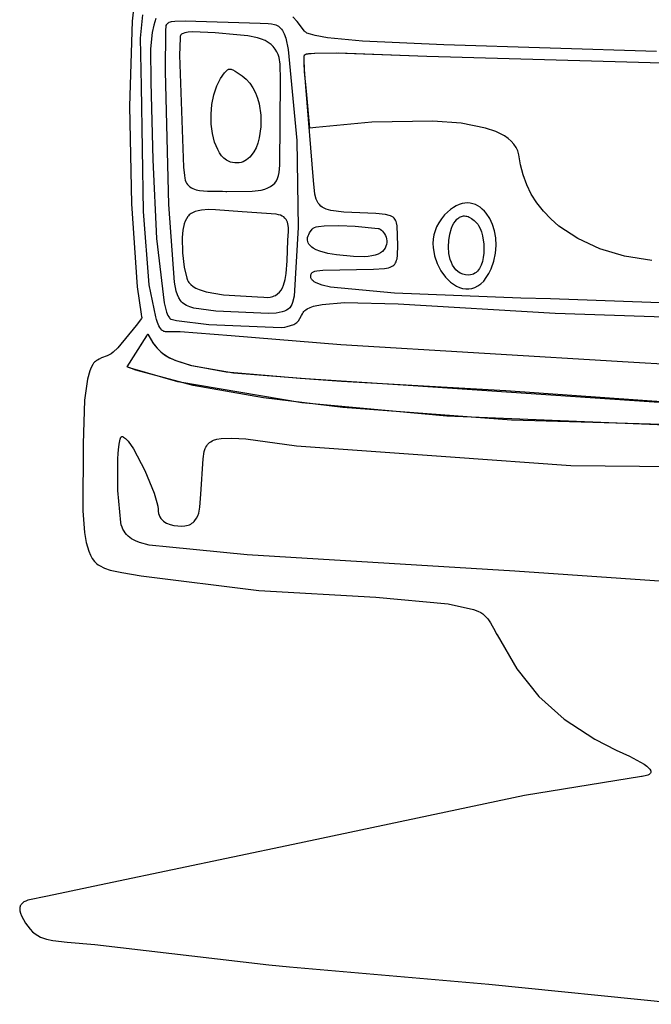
# Model space of a CAD drawing. Extents: x -74.1 to 10.8, y -36.7 to 44.6.
# Tile 170 of 199: x -28 to -25.7, y -1.3 to 2.2. Entities that reach past the tile are written whole.
import ezdxf

# ---------------------------------------------------------------- set-up
doc = ezdxf.new("R2010")
doc.units = 0

msp = doc.modelspace()

# ---------------------------------------------------------------- linework, layer by layer
at = {"layer": 'Layer 1', "color": 7, "linetype": 'CONTINUOUS'}
for p, q in [((-27.585033, 2.347225), (-27.596935, 2.243951)), ((-27.596935, 2.243951), (-27.606188, 1.941729)), ((-27.567039, 2.182959), (-27.559662, 2.266528)), ((-27.512465, 2.253008), (-27.520265, 2.229956)), ((-27.456652, 2.242323), (-27.444999, 2.243979)), ((-27.444999, 2.243979), (-27.408916, 2.245135)), ((-27.408916, 2.245135), (-27.141637, 2.236648)), ((-27.009185, 2.242829), (-27.024489, 2.259494)), ((-27.520265, 2.229956), (-27.525908, 2.203724)), ((-27.478095, 2.064817), (-27.477335, 2.21092)), ((-27.477335, 2.21092), (-27.476232, 2.22564)), ((-27.476232, 2.22564), (-27.475894, 2.227646)), ((-27.475894, 2.227646), (-27.475554, 2.228858)), ((-27.475554, 2.228858), (-27.474255, 2.23163)), ((-27.474255, 2.23163), (-27.472631, 2.234094)), ((-27.472631, 2.234094), (-27.471671, 2.235216)), ((-27.471671, 2.235216), (-27.470597, 2.236266)), ((-27.470597, 2.236266), (-27.468067, 2.23816)), ((-27.468067, 2.23816), (-27.464957, 2.239791)), ((-27.464957, 2.239791), (-27.46118, 2.241174)), ((-27.46118, 2.241174), (-27.456652, 2.242323)), ((-27.141637, 2.236648), (-27.112602, 2.235694)), ((-27.112602, 2.235694), (-27.100474, 2.234417)), ((-27.100474, 2.234417), (-27.089765, 2.232094)), ((-27.089765, 2.232094), (-27.0849, 2.23042)), ((-27.0849, 2.23042), (-27.080341, 2.228339)), ((-27.080341, 2.228339), (-27.076071, 2.225805)), ((-27.076071, 2.225805), (-27.072073, 2.222769)), ((-27.072073, 2.222769), (-27.068331, 2.219183)), ((-27.068331, 2.219183), (-27.064828, 2.214998)), ((-27.064828, 2.214998), (-27.061548, 2.210168)), ((-27.061548, 2.210168), (-27.055591, 2.198375)), ((-26.982715, 2.207763), (-27.009185, 2.242829)), ((-27.563636, 2.012832), (-27.567039, 2.182959)), ((-27.525908, 2.203724), (-27.531909, 2.145115)), ((-27.426716, 2.183073), (-27.428848, 2.122933)), ((-27.42562, 2.190473), (-27.426716, 2.183073)), ((-27.424981, 2.192825), (-27.42562, 2.190473)), ((-27.424637, 2.193648), (-27.424981, 2.192825)), ((-27.424248, 2.194338), (-27.424637, 2.193648)), ((-27.423784, 2.195005), (-27.424248, 2.194338)), ((-27.422636, 2.196266), (-27.423784, 2.195005)), ((-27.421202, 2.197435), (-27.422636, 2.196266)), ((-27.419495, 2.198515), (-27.421202, 2.197435)), ((-27.415297, 2.200415), (-27.419495, 2.198515)), ((-27.410126, 2.201987), (-27.415297, 2.200415)), ((-27.397188, 2.204225), (-27.410126, 2.201987)), ((-27.381341, 2.205391), (-27.397188, 2.204225)), ((-27.302041, 2.202565), (-27.381341, 2.205391)), ((-27.224347, 2.195035), (-27.302041, 2.202565)), ((-27.185108, 2.191318), (-27.224347, 2.195035)), ((-27.150531, 2.184556), (-27.185108, 2.191318)), ((-27.13605, 2.179911), (-27.150531, 2.184556)), ((-27.123303, 2.17444), (-27.13605, 2.179911)), ((-27.112188, 2.168157), (-27.123303, 2.17444)), ((-27.055591, 2.198375), (-27.050329, 2.18342)), ((-27.050329, 2.18342), (-27.041363, 2.142486)), ((-26.981796, 2.206604), (-26.982715, 2.207763)), ((-26.980449, 2.205322), (-26.981796, 2.206604)), ((-26.978779, 2.204062), (-26.980449, 2.205322)), ((-26.974492, 2.201608), (-26.978779, 2.204062)), ((-26.96232, 2.196953), (-26.974492, 2.201608)), ((-26.94571, 2.192626), (-26.96232, 2.196953)), ((-26.900885, 2.184906), (-26.94571, 2.192626)), ((-26.776806, 2.17284), (-26.900885, 2.184906)), ((-27.531909, 2.145115), (-27.531093, 2.027083)), ((-27.102603, 2.161074), (-27.112188, 2.168157)), ((-27.094445, 2.153204), (-27.102603, 2.161074)), ((-27.087611, 2.144561), (-27.094445, 2.153204)), ((-27.081998, 2.135156), (-27.087611, 2.144561)), ((-27.041363, 2.142486), (-27.011098, 1.818595)), ((-26.48682, 2.159316), (-26.776806, 2.17284)), ((-25.729385, 2.135457), (-26.48682, 2.159316)), ((-27.428848, 2.122933), (-27.414214, 1.72336)), ((-27.077504, 2.125003), (-27.081998, 2.135156)), ((-27.074026, 2.114114), (-27.077504, 2.125003)), ((-27.069709, 2.090183), (-27.074026, 2.114114)), ((-26.984863, 2.112893), (-26.983965, 2.120414)), ((-26.984775, 2.087704), (-26.984863, 2.112893)), ((-26.984695, 2.115186), (-26.984289, 2.118665)), ((-26.983365, 2.063699), (-26.984695, 2.115186)), ((-26.984289, 2.118665), (-26.983741, 2.121318)), ((-26.983965, 2.120414), (-26.983635, 2.121678)), ((-26.983741, 2.121318), (-26.983413, 2.122319)), ((-26.983635, 2.121678), (-26.983262, 2.122678)), ((-26.983413, 2.122319), (-26.983048, 2.123095)), ((-26.983262, 2.122678), (-26.983059, 2.123077)), ((-26.983059, 2.123077), (-26.982844, 2.123407)), ((-26.983048, 2.123095), (-26.982851, 2.123397)), ((-26.982851, 2.123397), (-26.982645, 2.12364)), ((-26.982844, 2.123407), (-26.98261, 2.123693)), ((-26.982637, 2.123649), (-26.982469, 2.1239)), ((-26.98261, 2.123693), (-26.982418, 2.123966)), ((-26.982469, 2.1239), (-26.982261, 2.124147)), ((-26.982418, 2.123966), (-26.982177, 2.124234)), ((-26.982261, 2.124147), (-26.982012, 2.12439)), ((-26.982177, 2.124234), (-26.981888, 2.124498)), ((-26.982012, 2.12439), (-26.981395, 2.124864)), ((-26.981888, 2.124498), (-26.981167, 2.12501)), ((-26.981395, 2.124864), (-26.980617, 2.125321)), ((-26.981167, 2.12501), (-26.980254, 2.125502)), ((-26.980617, 2.125321), (-26.978577, 2.126185)), ((-26.980254, 2.125502), (-26.977853, 2.126427)), ((-26.978577, 2.126185), (-26.975891, 2.126983)), ((-26.977853, 2.126427), (-26.97074, 2.128041)), ((-26.975891, 2.126983), (-26.968578, 2.128381)), ((-26.97074, 2.128041), (-26.947233, 2.130328)), ((-26.968578, 2.128381), (-26.946151, 2.130387)), ((-26.947233, 2.130328), (-26.862738, 2.131179)), ((-26.946151, 2.130387), (-26.869825, 2.131274)), ((-26.869825, 2.131274), (-26.547637, 2.118648)), ((-26.862738, 2.131179), (-26.547637, 2.118648)), ((-26.547637, 2.118648), (-25.286622, 2.083873)), ((-26.547637, 2.118648), (-25.040239, 2.076012)), ((-27.260166, 2.06859), (-27.257565, 2.070499)), ((-27.257565, 2.070499), (-27.254957, 2.071876)), ((-27.254957, 2.071876), (-27.253636, 2.072368)), ((-27.253636, 2.072368), (-27.252295, 2.072729)), ((-27.252295, 2.072729), (-27.250928, 2.072962)), ((-27.250928, 2.072962), (-27.24953, 2.073066)), ((-27.24953, 2.073066), (-27.248094, 2.073043)), ((-27.248094, 2.073043), (-27.245085, 2.072618)), ((-27.245085, 2.072618), (-27.241853, 2.071696)), ((-27.241853, 2.071696), (-27.23835, 2.070282)), ((-27.23835, 2.070282), (-27.230337, 2.066014)), ((-27.068753, 2.034062), (-27.069709, 2.090183)), ((-26.978321, 2.011414), (-26.984775, 2.087704)), ((-27.466174, 1.590518), (-27.478095, 2.064817)), ((-27.288753, 2.028319), (-27.282252, 2.039725)), ((-27.282252, 2.039725), (-27.268415, 2.059601)), ((-27.268415, 2.059601), (-27.26281, 2.066142)), ((-27.26281, 2.066142), (-27.260166, 2.06859)), ((-27.230337, 2.066014), (-27.205637, 2.049648)), ((-27.205637, 2.049648), (-27.191092, 2.03726)), ((-27.191092, 2.03726), (-27.178373, 2.022791)), ((-27.070906, 1.730598), (-27.068753, 2.034062)), ((-26.976424, 1.994765), (-26.983365, 2.063699)), ((-27.556563, 1.566173), (-27.563636, 2.012832)), ((-27.531093, 2.027083), (-27.523943, 1.750062)), ((-27.306237, 1.981516), (-27.29558, 2.013511)), ((-27.29558, 2.013511), (-27.288753, 2.028319)), ((-27.178373, 2.022791), (-27.167446, 2.006532)), ((-27.167446, 2.006532), (-27.158277, 1.988775)), ((-26.951773, 1.675895), (-26.978321, 2.011414)), ((-27.312998, 1.947356), (-27.306237, 1.981516)), ((-27.158277, 1.988775), (-27.150834, 1.969812)), ((-27.150834, 1.969812), (-27.145083, 1.949934)), ((-26.964638, 1.862666), (-26.976424, 1.994765)), ((-27.606188, 1.941729), (-27.599025, 1.593696)), ((-27.315983, 1.912237), (-27.312998, 1.947356)), ((-27.145083, 1.949934), (-27.138524, 1.908601)), ((-27.315309, 1.877365), (-27.315983, 1.912237)), ((-27.138524, 1.908601), (-27.138332, 1.86711)), ((-27.311095, 1.843946), (-27.315309, 1.877365)), ((-27.138332, 1.86711), (-27.144241, 1.827795)), ((-26.964552, 1.862659), (-26.964633, 1.862649)), ((-26.96439, 1.862679), (-26.964552, 1.862659)), ((-26.963742, 1.862758), (-26.96439, 1.862679)), ((-26.942453, 1.86531), (-26.963742, 1.862758)), ((-26.743062, 1.883718), (-26.942453, 1.86531)), ((-26.525856, 1.887962), (-26.743062, 1.883718)), ((-26.425515, 1.8801), (-26.525856, 1.887962)), ((-26.338649, 1.863088), (-26.425515, 1.8801)), ((-26.302138, 1.850567), (-26.338649, 1.863088)), ((-27.30346, 1.813187), (-27.311095, 1.843946)), ((-27.144241, 1.827795), (-27.1494, 1.809682)), ((-26.271237, 1.835058), (-26.302138, 1.850567)), ((-26.258124, 1.826109), (-26.271237, 1.835058)), ((-26.246693, 1.816326), (-26.258124, 1.826109)), ((-27.292523, 1.786295), (-27.30346, 1.813187)), ((-27.155984, 1.792988), (-27.163959, 1.778004)), ((-27.1494, 1.809682), (-27.155984, 1.792988)), ((-27.011098, 1.818595), (-27.006307, 1.509327)), ((-26.237039, 1.80568), (-26.246693, 1.816326)), ((-26.229254, 1.79414), (-26.237039, 1.80568)), ((-26.223432, 1.781678), (-26.229254, 1.79414)), ((-27.285853, 1.774675), (-27.292523, 1.786295)), ((-27.278401, 1.764475), (-27.285853, 1.774675)), ((-27.270184, 1.755844), (-27.278401, 1.764475)), ((-27.261215, 1.748933), (-27.270184, 1.755844)), ((-27.183952, 1.754336), (-27.189768, 1.749944)), ((-27.178459, 1.759375), (-27.183952, 1.754336)), ((-27.173293, 1.765023), (-27.178459, 1.759375)), ((-27.163959, 1.778004), (-27.173293, 1.765023)), ((-26.219667, 1.768264), (-26.223432, 1.781678)), ((-26.21403, 1.732595), (-26.219667, 1.768264)), ((-27.523943, 1.750062), (-27.509999, 1.470288)), ((-27.414214, 1.72336), (-27.411289, 1.694376)), ((-27.256453, 1.74617), (-27.261215, 1.748933)), ((-27.251509, 1.743894), (-27.256453, 1.74617)), ((-27.246385, 1.742123), (-27.251509, 1.743894)), ((-27.23917, 1.74036), (-27.246385, 1.742123)), ((-27.23121, 1.739207), (-27.23917, 1.74036)), ((-27.223545, 1.738955), (-27.23121, 1.739207)), ((-27.216177, 1.739568), (-27.223545, 1.738955)), ((-27.209111, 1.74101), (-27.216177, 1.739568)), ((-27.202352, 1.743244), (-27.209111, 1.74101)), ((-27.195903, 1.746235), (-27.202352, 1.743244)), ((-27.189768, 1.749944), (-27.195903, 1.746235)), ((-27.073348, 1.704906), (-27.070906, 1.730598)), ((-26.204722, 1.696061), (-26.21403, 1.732595)), ((-27.411289, 1.694376), (-27.409844, 1.684427)), ((-27.409844, 1.684427), (-27.408348, 1.677706)), ((-27.083377, 1.675137), (-27.079027, 1.683953)), ((-27.079027, 1.683953), (-27.075724, 1.69386)), ((-27.075724, 1.69386), (-27.073348, 1.704906)), ((-26.191791, 1.661179), (-26.204722, 1.696061)), ((-27.408348, 1.677706), (-27.406061, 1.671787)), ((-27.406061, 1.671787), (-27.403171, 1.666471)), ((-27.403171, 1.666471), (-27.399718, 1.661728)), ((-27.399718, 1.661728), (-27.395744, 1.657526)), ((-27.395744, 1.657526), (-27.391289, 1.653833)), ((-27.391289, 1.653833), (-27.386394, 1.650616)), ((-27.386394, 1.650616), (-27.381099, 1.647845)), ((-27.124962, 1.645813), (-27.113605, 1.649866)), ((-27.113605, 1.649866), (-27.103887, 1.654778)), ((-27.103887, 1.654778), (-27.095689, 1.660597)), ((-27.095689, 1.660597), (-27.088891, 1.667367)), ((-27.088891, 1.667367), (-27.083377, 1.675137)), ((-26.946041, 1.627782), (-26.951773, 1.675895)), ((-26.175352, 1.62802), (-26.191791, 1.661179)), ((-27.381099, 1.647845), (-27.369475, 1.64351)), ((-27.369475, 1.64351), (-27.356744, 1.640573)), ((-27.356744, 1.640573), (-27.329261, 1.637878)), ((-27.329261, 1.637878), (-27.275351, 1.638066)), ((-27.275351, 1.638066), (-27.263997, 1.637789)), ((-27.263997, 1.637789), (-27.260263, 1.637602)), ((-27.260263, 1.637602), (-27.170042, 1.638346)), ((-27.170042, 1.638346), (-27.138074, 1.642573)), ((-27.138074, 1.642573), (-27.124962, 1.645813)), ((-26.94125, 1.610196), (-26.946041, 1.627782)), ((-26.15552, 1.596658), (-26.175352, 1.62802)), ((-27.599025, 1.593696), (-27.579026, 1.297956)), ((-27.446217, 1.314007), (-27.466174, 1.590518)), ((-26.93817, 1.60281), (-26.94125, 1.610196)), ((-26.934555, 1.596282), (-26.93817, 1.60281)), ((-26.930348, 1.590552), (-26.934555, 1.596282)), ((-26.92549, 1.585559), (-26.930348, 1.590552)), ((-26.919923, 1.581245), (-26.92549, 1.585559)), ((-26.913588, 1.577548), (-26.919923, 1.581245)), ((-26.452927, 1.580874), (-26.463459, 1.573399)), ((-26.442477, 1.586824), (-26.452927, 1.580874)), ((-26.432143, 1.591305), (-26.442477, 1.586824)), ((-26.421958, 1.594372), (-26.432143, 1.591305)), ((-26.411955, 1.596083), (-26.421958, 1.594372)), ((-26.402168, 1.596492), (-26.411955, 1.596083)), ((-26.39263, 1.595656), (-26.402168, 1.596492)), ((-26.383375, 1.593631), (-26.39263, 1.595656)), ((-26.374435, 1.590473), (-26.383375, 1.593631)), ((-26.365844, 1.586238), (-26.374435, 1.590473)), ((-26.357636, 1.580982), (-26.365844, 1.586238)), ((-26.349843, 1.574761), (-26.357636, 1.580982)), ((-26.132409, 1.567166), (-26.15552, 1.596658)), ((-27.536582, 1.30493), (-27.556563, 1.566173)), ((-27.399231, 1.547958), (-27.404001, 1.540392)), ((-27.396563, 1.551227), (-27.399231, 1.547958)), ((-27.3937, 1.55413), (-27.396563, 1.551227)), ((-27.390637, 1.556648), (-27.3937, 1.55413)), ((-27.386589, 1.559391), (-27.390637, 1.556648)), ((-27.3822, 1.561827), (-27.386589, 1.559391)), ((-27.372505, 1.565843), (-27.3822, 1.561827)), ((-27.361777, 1.568818), (-27.372505, 1.565843)), ((-27.350236, 1.570875), (-27.361777, 1.568818)), ((-27.325612, 1.572725), (-27.350236, 1.570875)), ((-27.300414, 1.57237), (-27.325612, 1.572725)), ((-27.205676, 1.564823), (-27.300414, 1.57237)), ((-27.084731, 1.556039), (-27.205676, 1.564823)), ((-27.0763, 1.554649), (-27.084731, 1.556039)), ((-27.068956, 1.552575), (-27.0763, 1.554649)), ((-27.062631, 1.549852), (-27.068956, 1.552575)), ((-27.057256, 1.546518), (-27.062631, 1.549852)), ((-27.052762, 1.542608), (-27.057256, 1.546518)), ((-26.906428, 1.574409), (-26.913588, 1.577548)), ((-26.889397, 1.569562), (-26.906428, 1.574409)), ((-26.842865, 1.563916), (-26.889397, 1.569562)), ((-26.728725, 1.558673), (-26.842865, 1.563916)), ((-26.694337, 1.555193), (-26.728725, 1.558673)), ((-26.681784, 1.552221), (-26.694337, 1.555193)), ((-26.676528, 1.550317), (-26.681784, 1.552221)), ((-26.671899, 1.548092), (-26.676528, 1.550317)), ((-26.667858, 1.545514), (-26.671899, 1.548092)), ((-26.664364, 1.542552), (-26.667858, 1.545514)), ((-26.484637, 1.553648), (-26.495834, 1.540232)), ((-26.463459, 1.573399), (-26.484637, 1.553648)), ((-26.440232, 1.538233), (-26.434075, 1.543414)), ((-26.434075, 1.543414), (-26.430816, 1.545499)), ((-26.430816, 1.545499), (-26.427443, 1.547225)), ((-26.427443, 1.547225), (-26.423956, 1.548576)), ((-26.423956, 1.548576), (-26.420359, 1.549537)), ((-26.420359, 1.549537), (-26.416654, 1.55009)), ((-26.416654, 1.55009), (-26.412846, 1.550219)), ((-26.412846, 1.550219), (-26.408935, 1.549909)), ((-26.408935, 1.549909), (-26.404926, 1.549142)), ((-26.404926, 1.549142), (-26.400821, 1.547904)), ((-26.400821, 1.547904), (-26.396623, 1.546177)), ((-26.396623, 1.546177), (-26.387958, 1.541193)), ((-26.342499, 1.567631), (-26.349843, 1.574761)), ((-26.335637, 1.559648), (-26.342499, 1.567631)), ((-26.323494, 1.541348), (-26.335637, 1.559648)), ((-26.106134, 1.539617), (-26.132409, 1.567166)), ((-27.41141, 1.521649), (-27.416228, 1.499041)), ((-27.408048, 1.531575), (-27.41141, 1.521649)), ((-27.404001, 1.540392), (-27.408048, 1.531575)), ((-27.04908, 1.53816), (-27.052762, 1.542608)), ((-27.046143, 1.533209), (-27.04908, 1.53816)), ((-27.043881, 1.527793), (-27.046143, 1.533209)), ((-27.042227, 1.521947), (-27.043881, 1.527793)), ((-27.040464, 1.509112), (-27.042227, 1.521947)), ((-27.040306, 1.494998), (-27.040464, 1.509112)), ((-27.006307, 1.509327), (-27.020442, 1.264137)), ((-26.952582, 1.506607), (-26.95057, 1.507952)), ((-26.95057, 1.507952), (-26.948065, 1.509186)), ((-26.948065, 1.509186), (-26.94167, 1.511338)), ((-26.94167, 1.511338), (-26.933591, 1.513089)), ((-26.933591, 1.513089), (-26.913153, 1.515492)), ((-26.913153, 1.515492), (-26.860574, 1.51663)), ((-26.860574, 1.51663), (-26.802709, 1.514262)), ((-26.802709, 1.514262), (-26.720637, 1.505648)), ((-26.661378, 1.539175), (-26.664364, 1.542552)), ((-26.65886, 1.53535), (-26.661378, 1.539175)), ((-26.65677, 1.531046), (-26.65886, 1.53535)), ((-26.655068, 1.526232), (-26.65677, 1.531046)), ((-26.652668, 1.514945), (-26.655068, 1.526232)), ((-26.650653, 1.444503), (-26.652668, 1.514945)), ((-26.512545, 1.511952), (-26.518233, 1.497287)), ((-26.505108, 1.5263), (-26.512545, 1.511952)), ((-26.495834, 1.540232), (-26.505108, 1.5263)), ((-26.459661, 1.50641), (-26.455629, 1.515771)), ((-26.455629, 1.515771), (-26.451032, 1.524282)), ((-26.451032, 1.524282), (-26.445892, 1.531813)), ((-26.445892, 1.531813), (-26.440232, 1.538233)), ((-26.387958, 1.541193), (-26.378956, 1.53406)), ((-26.378956, 1.53406), (-26.369637, 1.524648)), ((-26.369637, 1.524648), (-26.366357, 1.520774)), ((-26.366357, 1.520774), (-26.363272, 1.516308)), ((-26.363272, 1.516308), (-26.357717, 1.505789)), ((-26.31368, 1.520308), (-26.323494, 1.541348)), ((-26.306462, 1.496978), (-26.31368, 1.520308)), ((-26.07681, 1.514084), (-26.106134, 1.539617)), ((-26.009471, 1.469356), (-26.07681, 1.514084)), ((-27.416228, 1.499041), (-27.418757, 1.473711)), ((-27.418757, 1.473711), (-27.418152, 1.419454)), ((-27.042609, 1.464096), (-27.040306, 1.494998)), ((-26.972795, 1.468309), (-26.972184, 1.473459)), ((-26.972184, 1.473459), (-26.970725, 1.478878)), ((-26.970725, 1.478878), (-26.96838, 1.484574)), ((-26.96838, 1.484574), (-26.965106, 1.490554)), ((-26.965106, 1.490554), (-26.955617, 1.503392)), ((-26.955617, 1.503392), (-26.953395, 1.505893)), ((-26.953395, 1.505893), (-26.952582, 1.506607)), ((-26.720637, 1.505648), (-26.718322, 1.505023)), ((-26.718322, 1.505023), (-26.716024, 1.504141)), ((-26.716024, 1.504141), (-26.713755, 1.503013)), ((-26.713755, 1.503013), (-26.709345, 1.500076)), ((-26.709345, 1.500076), (-26.705179, 1.496315)), ((-26.705179, 1.496315), (-26.701345, 1.491831)), ((-26.701345, 1.491831), (-26.697929, 1.486728)), ((-26.697929, 1.486728), (-26.695018, 1.481108)), ((-26.695018, 1.481108), (-26.692701, 1.475074)), ((-26.692701, 1.475074), (-26.691063, 1.468728)), ((-26.522257, 1.482404), (-26.524704, 1.467403)), ((-26.518233, 1.497287), (-26.522257, 1.482404)), ((-26.46968, 1.463059), (-26.465938, 1.485656)), ((-26.465938, 1.485656), (-26.459661, 1.50641)), ((-26.357717, 1.505789), (-26.353032, 1.493465)), ((-26.353032, 1.493465), (-26.349278, 1.479711)), ((-26.349278, 1.479711), (-26.344799, 1.449414)), ((-26.302106, 1.471805), (-26.306462, 1.496978)), ((-27.509999, 1.470288), (-27.483453, 1.240785)), ((-27.045247, 1.390592), (-27.042609, 1.464096)), ((-26.9726, 1.463423), (-26.972795, 1.468309)), ((-26.971638, 1.458792), (-26.9726, 1.463423)), ((-26.969949, 1.454411), (-26.971638, 1.458792)), ((-26.967574, 1.450272), (-26.969949, 1.454411)), ((-26.964553, 1.446369), (-26.967574, 1.450272)), ((-26.960926, 1.442694), (-26.964553, 1.446369)), ((-26.956733, 1.439241), (-26.960926, 1.442694)), ((-26.952014, 1.436003), (-26.956733, 1.439241)), ((-26.693054, 1.44228), (-26.696122, 1.435914)), ((-26.6911, 1.448846), (-26.693054, 1.44228)), ((-26.690176, 1.455512), (-26.6911, 1.448846)), ((-26.691063, 1.468728), (-26.690192, 1.462173)), ((-26.690192, 1.462173), (-26.690176, 1.455512)), ((-26.651784, 1.410712), (-26.650653, 1.444503)), ((-26.524704, 1.467403), (-26.525661, 1.452384)), ((-26.525661, 1.452384), (-26.525215, 1.437445)), ((-26.470707, 1.439657), (-26.46968, 1.463059)), ((-26.468836, 1.416488), (-26.470707, 1.439657)), ((-26.344799, 1.449414), (-26.344762, 1.417898)), ((-26.303047, 1.417723), (-26.300879, 1.445237)), ((-26.300879, 1.445237), (-26.302106, 1.471805)), ((-25.931312, 1.433565), (-26.009471, 1.469356)), ((-27.418152, 1.419454), (-27.412008, 1.368013)), ((-26.94116, 1.430143), (-26.952014, 1.436003)), ((-26.928685, 1.425061), (-26.94116, 1.430143)), ((-26.900159, 1.417006), (-26.928685, 1.425061)), ((-26.869005, 1.4114), (-26.900159, 1.417006)), ((-26.809102, 1.405769), (-26.869005, 1.4114)), ((-26.76954, 1.404649), (-26.809102, 1.405769)), ((-26.756158, 1.405609), (-26.76954, 1.404649)), ((-26.742841, 1.407693), (-26.756158, 1.405609)), ((-26.731249, 1.410697), (-26.742841, 1.407693)), ((-26.721295, 1.414517), (-26.731249, 1.410697)), ((-26.712893, 1.419052), (-26.721295, 1.414517)), ((-26.705955, 1.424198), (-26.712893, 1.419052)), ((-26.700394, 1.429853), (-26.705955, 1.424198)), ((-26.696122, 1.435914), (-26.700394, 1.429853)), ((-26.653652, 1.397845), (-26.651784, 1.410712)), ((-26.525215, 1.437445), (-26.520459, 1.408208)), ((-26.520459, 1.408208), (-26.511127, 1.380486)), ((-26.463886, 1.394592), (-26.468836, 1.416488)), ((-26.346559, 1.402621), (-26.349647, 1.388164)), ((-26.344762, 1.417898), (-26.346559, 1.402621)), ((-26.308878, 1.38971), (-26.303047, 1.417723)), ((-25.843249, 1.407295), (-25.931312, 1.433565)), ((-25.746199, 1.391129), (-25.843249, 1.407295)), ((-27.412008, 1.368013), (-27.402738, 1.328524)), ((-27.04811, 1.345477), (-27.045247, 1.390592)), ((-26.684489, 1.365756), (-26.678621, 1.367637)), ((-26.678621, 1.367637), (-26.673473, 1.369869)), ((-26.673473, 1.369869), (-26.668999, 1.372482)), ((-26.668999, 1.372482), (-26.665151, 1.375506)), ((-26.665151, 1.375506), (-26.661882, 1.378971)), ((-26.661882, 1.378971), (-26.659145, 1.382907)), ((-26.659145, 1.382907), (-26.656892, 1.387345)), ((-26.656892, 1.387345), (-26.655077, 1.392315)), ((-26.655077, 1.392315), (-26.653652, 1.397845)), ((-26.511127, 1.380486), (-26.497914, 1.355076)), ((-26.4602, 1.384445), (-26.463886, 1.394592)), ((-26.455675, 1.375006), (-26.4602, 1.384445)), ((-26.45029, 1.366404), (-26.455675, 1.375006)), ((-26.354085, 1.374902), (-26.359934, 1.363211)), ((-26.349647, 1.388164), (-26.354085, 1.374902)), ((-26.318637, 1.361648), (-26.308878, 1.38971)), ((-27.051854, 1.323651), (-27.04811, 1.345477)), ((-26.961117, 1.334922), (-26.960961, 1.337617)), ((-26.960932, 1.332297), (-26.961117, 1.334922)), ((-26.960961, 1.337617), (-26.960459, 1.340821)), ((-26.960459, 1.340821), (-26.960013, 1.342585)), ((-26.960013, 1.342585), (-26.959343, 1.344238)), ((-26.959343, 1.344238), (-26.958424, 1.345785)), ((-26.958424, 1.345785), (-26.95723, 1.347229)), ((-26.95723, 1.347229), (-26.955734, 1.348573)), ((-26.955734, 1.348573), (-26.953911, 1.349819)), ((-26.953911, 1.349819), (-26.951736, 1.350973)), ((-26.951736, 1.350973), (-26.946225, 1.353014)), ((-26.946225, 1.353014), (-26.938995, 1.354721)), ((-26.938995, 1.354721), (-26.918552, 1.357247)), ((-26.918552, 1.357247), (-26.737479, 1.360163)), ((-26.737479, 1.360163), (-26.698577, 1.362928)), ((-26.698577, 1.362928), (-26.684489, 1.365756)), ((-26.497914, 1.355076), (-26.481512, 1.332773)), ((-26.481512, 1.332773), (-26.462614, 1.314373)), ((-26.444022, 1.35877), (-26.45029, 1.366404)), ((-26.436848, 1.352232), (-26.444022, 1.35877)), ((-26.428745, 1.346922), (-26.436848, 1.352232)), ((-26.419691, 1.342967), (-26.428745, 1.346922)), ((-26.409662, 1.3405), (-26.419691, 1.342967)), ((-26.398637, 1.339648), (-26.409662, 1.3405)), ((-26.392381, 1.340071), (-26.398637, 1.339648)), ((-26.386545, 1.341308), (-26.392381, 1.340071)), ((-26.381122, 1.343313), (-26.386545, 1.341308)), ((-26.376104, 1.346039), (-26.381122, 1.343313)), ((-26.371484, 1.349438), (-26.376104, 1.346039)), ((-26.367253, 1.353465), (-26.371484, 1.349438)), ((-26.363406, 1.358071), (-26.367253, 1.353465)), ((-26.359934, 1.363211), (-26.363406, 1.358071)), ((-26.335607, 1.330461), (-26.326785, 1.344821)), ((-26.326785, 1.344821), (-26.318637, 1.361648)), ((-27.579026, 1.297956), (-27.565331, 1.200354)), ((-27.51282, 1.190778), (-27.536582, 1.30493)), ((-27.440091, 1.282095), (-27.446217, 1.314007)), ((-27.402738, 1.328524), (-27.400023, 1.321185)), ((-27.400023, 1.321185), (-27.397847, 1.316945)), ((-27.397847, 1.316945), (-27.395188, 1.312927)), ((-27.395188, 1.312927), (-27.392066, 1.309125)), ((-27.392066, 1.309125), (-27.388502, 1.305532)), ((-27.388502, 1.305532), (-27.380129, 1.298949)), ((-27.380129, 1.298949), (-27.370232, 1.293127)), ((-27.061959, 1.294521), (-27.057897, 1.30359)), ((-27.057897, 1.30359), (-27.051854, 1.323651)), ((-26.960391, 1.32974), (-26.960932, 1.332297)), ((-26.959478, 1.327249), (-26.960391, 1.32974)), ((-26.958178, 1.324824), (-26.959478, 1.327249)), ((-26.956475, 1.322463), (-26.958178, 1.324824)), ((-26.954354, 1.320164), (-26.956475, 1.322463)), ((-26.9518, 1.317925), (-26.954354, 1.320164)), ((-26.948797, 1.315746), (-26.9518, 1.317925)), ((-26.941382, 1.311559), (-26.948797, 1.315746)), ((-26.920486, 1.303831), (-26.941382, 1.311559)), ((-26.890677, 1.296883), (-26.920486, 1.303831)), ((-26.462614, 1.314373), (-26.452445, 1.306884)), ((-26.452445, 1.306884), (-26.441912, 1.30067)), ((-26.441912, 1.30067), (-26.431102, 1.295829)), ((-26.375918, 1.295702), (-26.36526, 1.301188)), ((-26.36526, 1.301188), (-26.354932, 1.308744)), ((-26.354932, 1.308744), (-26.345019, 1.318468)), ((-26.345019, 1.318468), (-26.335607, 1.330461)), ((-27.436016, 1.269227), (-27.440091, 1.282095)), ((-27.431004, 1.258186), (-27.436016, 1.269227)), ((-27.370232, 1.293127), (-27.358977, 1.288013)), ((-27.358977, 1.288013), (-27.333049, 1.279709)), ((-27.333049, 1.279709), (-27.272124, 1.269352)), ((-27.272124, 1.269352), (-27.150817, 1.262161)), ((-27.105363, 1.261129), (-27.095507, 1.263593)), ((-27.095507, 1.263593), (-27.091013, 1.265357)), ((-27.091013, 1.265357), (-27.086795, 1.267457)), ((-27.086795, 1.267457), (-27.079155, 1.272602)), ((-27.079155, 1.272602), (-27.072517, 1.278907)), ((-27.072517, 1.278907), (-27.066808, 1.286254)), ((-27.066808, 1.286254), (-27.061959, 1.294521)), ((-27.020442, 1.264137), (-27.025667, 1.241665)), ((-26.66254, 1.274982), (-26.890677, 1.296883)), ((-26.212715, 1.257914), (-26.66254, 1.274982)), ((-26.431102, 1.295829), (-26.420101, 1.29246)), ((-26.420101, 1.29246), (-26.408995, 1.290664)), ((-26.408995, 1.290664), (-26.397871, 1.290539)), ((-26.397871, 1.290539), (-26.386817, 1.292185)), ((-26.386817, 1.292185), (-26.375918, 1.295702)), ((-27.483453, 1.240785), (-27.474465, 1.207077)), ((-27.42486, 1.248801), (-27.431004, 1.258186)), ((-27.421302, 1.244675), (-27.42486, 1.248801)), ((-27.417387, 1.240898), (-27.421302, 1.244675)), ((-27.413091, 1.237449), (-27.417387, 1.240898)), ((-27.403256, 1.231447), (-27.413091, 1.237449)), ((-27.391602, 1.226495), (-27.403256, 1.231447)), ((-27.150817, 1.262161), (-27.128274, 1.260787)), ((-27.128274, 1.260787), (-27.116433, 1.260186)), ((-27.116433, 1.260186), (-27.105363, 1.261129)), ((-27.031751, 1.228788), (-27.035905, 1.223407)), ((-27.028378, 1.234865), (-27.031751, 1.228788)), ((-27.025667, 1.241665), (-27.028378, 1.234865)), ((-26.963621, 1.224344), (-26.950977, 1.2287)), ((-26.950977, 1.2287), (-26.920103, 1.235432)), ((-26.920103, 1.235432), (-26.840793, 1.242069)), ((-26.840793, 1.242069), (-26.650094, 1.236744)), ((-26.650094, 1.236744), (-26.090495, 1.204636)), ((-26.107473, 1.254914), (-26.212715, 1.257914)), ((-25.683735, 1.239518), (-26.107473, 1.254914)), ((-27.565331, 1.200354), (-27.563479, 1.191408)), ((-27.474465, 1.207077), (-27.469584, 1.195223)), ((-27.469584, 1.195223), (-27.467043, 1.190661)), ((-27.377931, 1.222422), (-27.391602, 1.226495)), ((-27.299165, 1.211456), (-27.377931, 1.222422)), ((-27.111629, 1.202389), (-27.299165, 1.211456)), ((-27.08394, 1.20433), (-27.111629, 1.202389)), ((-27.062728, 1.208344), (-27.08394, 1.20433)), ((-27.054251, 1.211192), (-27.062728, 1.208344)), ((-27.047035, 1.214635), (-27.054251, 1.211192)), ((-27.04096, 1.218698), (-27.047035, 1.214635)), ((-27.035905, 1.223407), (-27.04096, 1.218698)), ((-27.000041, 1.185091), (-26.994297, 1.195759)), ((-26.994297, 1.195759), (-26.990914, 1.202221)), ((-26.990914, 1.202221), (-26.988342, 1.206854)), ((-26.988342, 1.206854), (-26.985723, 1.210258)), ((-26.985723, 1.210258), (-26.982475, 1.21346)), ((-26.982475, 1.21346), (-26.978619, 1.216465)), ((-26.978619, 1.216465), (-26.974178, 1.219278)), ((-26.974178, 1.219278), (-26.963621, 1.224344)), ((-26.090495, 1.204636), (-25.218639, 1.174931)), ((-27.582846, 1.159738), (-27.647884, 1.080589)), ((-27.564487, 1.185144), (-27.582846, 1.159738)), ((-27.562652, 1.187629), (-27.564487, 1.185144)), ((-27.563479, 1.191408), (-27.563011, 1.189296)), ((-27.563011, 1.189296), (-27.562777, 1.188259)), ((-27.562777, 1.188259), (-27.562659, 1.187746)), ((-27.562659, 1.187746), (-27.562652, 1.187629)), ((-27.510333, 1.182037), (-27.51282, 1.190778)), ((-27.506705, 1.170686), (-27.510333, 1.182037)), ((-27.501752, 1.158876), (-27.506705, 1.170686)), ((-27.49869, 1.153323), (-27.501752, 1.158876)), ((-27.467043, 1.190661), (-27.464435, 1.187053)), ((-27.464435, 1.187053), (-27.463106, 1.185618)), ((-27.463106, 1.185618), (-27.461759, 1.184433)), ((-27.461759, 1.184433), (-27.460516, 1.183574)), ((-27.460516, 1.183574), (-27.458866, 1.182723)), ((-27.458866, 1.182723), (-27.454061, 1.181007)), ((-27.454061, 1.181007), (-27.438913, 1.177536)), ((-27.438913, 1.177536), (-27.324625, 1.164252)), ((-27.324625, 1.164252), (-27.066713, 1.152977)), ((-27.044816, 1.156162), (-27.02123, 1.163883)), ((-27.02123, 1.163883), (-27.0172, 1.165953)), ((-27.0172, 1.165953), (-27.013692, 1.168223)), ((-27.013692, 1.168223), (-27.010593, 1.170764)), ((-27.010593, 1.170764), (-27.007791, 1.17365)), ((-27.007791, 1.17365), (-27.005173, 1.176952)), ((-27.005173, 1.176952), (-27.000041, 1.185091)), ((-27.614617, 1.01268), (-27.545208, 1.12362)), ((-27.546542, 1.121388), (-27.543287, 1.126854)), ((-27.545208, 1.12362), (-27.543355, 1.126738)), ((-27.543355, 1.126738), (-27.54245, 1.128269)), ((-27.543287, 1.126854), (-27.541725, 1.129499)), ((-27.54245, 1.128269), (-27.542003, 1.129026)), ((-27.542003, 1.129026), (-27.541781, 1.129403)), ((-27.541781, 1.129403), (-27.541671, 1.129591)), ((-27.541725, 1.129499), (-27.541677, 1.129581)), ((-27.541677, 1.129581), (-27.541653, 1.129622)), ((-27.541671, 1.129591), (-27.541643, 1.129638)), ((-27.541632, 1.129637), (-27.523871, 1.098971)), ((-27.541623, 1.12962), (-27.520834, 1.094632)), ((-27.495189, 1.148285), (-27.49869, 1.153323)), ((-27.491215, 1.14397), (-27.495189, 1.148285)), ((-27.489039, 1.14215), (-27.491215, 1.14397)), ((-27.486731, 1.14059), (-27.489039, 1.14215)), ((-27.484287, 1.139315), (-27.486731, 1.14059)), ((-27.481703, 1.138352), (-27.484287, 1.139315)), ((-27.478973, 1.137728), (-27.481703, 1.138352)), ((-27.476093, 1.137468), (-27.478973, 1.137728)), ((-27.47306, 1.137599), (-27.476093, 1.137468)), ((-27.425997, 1.137662), (-27.47306, 1.137599)), ((-27.244134, 1.12285), (-27.425997, 1.137662)), ((-26.853483, 1.091195), (-27.244134, 1.12285)), ((-27.066713, 1.152977), (-27.053138, 1.154167)), ((-27.053138, 1.154167), (-27.044816, 1.156162)), ((-27.614628, 1.012662), (-27.553516, 1.109849)), ((-27.553516, 1.109849), (-27.546542, 1.121388)), ((-27.523871, 1.098971), (-27.513343, 1.084909)), ((-27.520834, 1.094632), (-27.508157, 1.07892)), ((-25.830344, 1.029479), (-26.853483, 1.091195)), ((-27.685813, 1.052595), (-27.706627, 1.04509)), ((-27.67945, 1.055084), (-27.685813, 1.052595)), ((-27.672267, 1.059367), (-27.67945, 1.055084)), ((-27.664533, 1.065193), (-27.672267, 1.059367)), ((-27.647884, 1.080589), (-27.664533, 1.065193)), ((-27.513343, 1.084909), (-27.501441, 1.071968)), ((-27.508157, 1.07892), (-27.49354, 1.064816)), ((-27.501441, 1.071968), (-27.49491, 1.065983)), ((-27.49491, 1.065983), (-27.482253, 1.056261)), ((-27.49354, 1.064816), (-27.489256, 1.061348)), ((-27.489256, 1.061348), (-27.469676, 1.048637)), ((-27.482253, 1.056261), (-27.46387, 1.045583)), ((-27.737747, 1.021201), (-27.743452, 1.010841)), ((-27.734633, 1.025552), (-27.737747, 1.021201)), ((-27.731338, 1.029313), (-27.734633, 1.025552)), ((-27.727857, 1.032454), (-27.731338, 1.029313)), ((-27.724186, 1.034949), (-27.727857, 1.032454)), ((-27.720637, 1.036648), (-27.724186, 1.034949)), ((-27.71482, 1.040806), (-27.720637, 1.036648)), ((-27.706627, 1.04509), (-27.71482, 1.040806)), ((-27.469676, 1.048637), (-27.445474, 1.037236)), ((-27.46387, 1.045583), (-27.442107, 1.03588)), ((-27.445474, 1.037236), (-27.385554, 1.018034)), ((-27.442107, 1.03588), (-27.389983, 1.019181)), ((-27.389983, 1.019181), (-27.262145, 0.995103)), ((-27.385554, 1.018034), (-27.236071, 0.991737)), ((-25.088652, 0.985044), (-25.830344, 1.029479)), ((-27.748492, 0.998458), (-27.756738, 0.968526)), ((-27.743452, 1.010841), (-27.748492, 0.998458)), ((-27.614552, 1.012616), (-27.614628, 1.012662)), ((-27.614438, 1.012573), (-27.614617, 1.01268)), ((-27.614272, 1.01251), (-27.614552, 1.012616)), ((-27.61315, 1.012085), (-27.614438, 1.012573)), ((-27.613712, 1.012298), (-27.614272, 1.01251)), ((-27.61259, 1.011873), (-27.613712, 1.012298)), ((-27.610561, 1.011111), (-27.61315, 1.012085)), ((-27.603506, 1.008501), (-27.61259, 1.011873)), ((-27.605336, 1.009172), (-27.610561, 1.011111)), ((-27.583828, 1.001533), (-27.605336, 1.009172)), ((-27.434557, 0.959227), (-27.603506, 1.008501)), ((-27.379807, 0.946896), (-27.583828, 1.001533)), ((-27.262145, 0.995103), (-26.998511, 0.972136)), ((-27.236071, 0.991737), (-26.949949, 0.969189)), ((-27.756738, 0.968526), (-27.766998, 0.894324)), ((-26.992798, 0.884778), (-27.434557, 0.959227)), ((-27.129337, 0.902935), (-27.379807, 0.946896)), ((-26.998511, 0.972136), (-26.61364, 0.947913)), ((-26.949949, 0.969189), (-26.85182, 0.962357)), ((-26.85182, 0.962357), (-26.266352, 0.929208)), ((-26.61364, 0.947913), (-25.49929, 0.871529)), ((-26.266352, 0.929208), (-25.678206, 0.886864)), ((-27.766998, 0.894324), (-27.771449, 0.739152)), ((-26.847057, 0.868474), (-27.129337, 0.902935)), ((-26.476724, 0.837304), (-26.992798, 0.884778)), ((-26.245622, 0.82335), (-26.847057, 0.868474)), ((-25.529635, 0.798545), (-26.476724, 0.837304)), ((-25.279258, 0.794607), (-26.245622, 0.82335)), ((-27.771449, 0.739152), (-27.772961, 0.499833)), ((-27.645698, 0.71767), (-27.643356, 0.737448)), ((-27.643356, 0.737448), (-27.639512, 0.755809)), ((-27.639512, 0.755809), (-27.638308, 0.759223)), ((-27.638308, 0.759223), (-27.637003, 0.761911)), ((-27.637003, 0.761911), (-27.636313, 0.762943)), ((-27.636313, 0.762943), (-27.635597, 0.763746)), ((-27.635597, 0.763746), (-27.63523, 0.764057)), ((-27.63523, 0.764057), (-27.634856, 0.764305)), ((-27.634856, 0.764305), (-27.634475, 0.764487)), ((-27.634475, 0.764487), (-27.634089, 0.764602)), ((-27.634089, 0.764602), (-27.633893, 0.764633)), ((-27.633893, 0.764633), (-27.633695, 0.764648)), ((-27.633695, 0.764648), (-27.633646, 0.764648)), ((-27.633623, 0.764648), (-27.632862, 0.764612)), ((-27.632862, 0.764612), (-27.631282, 0.764336)), ((-27.631282, 0.764336), (-27.629628, 0.763792)), ((-27.629628, 0.763792), (-27.627901, 0.762988)), ((-27.627901, 0.762988), (-27.624245, 0.76063)), ((-27.624245, 0.76063), (-27.620337, 0.757321)), ((-27.620337, 0.757321), (-27.611862, 0.748084)), ((-27.611862, 0.748084), (-27.592947, 0.720773)), ((-27.328795, 0.735925), (-27.325438, 0.739702)), ((-27.325438, 0.739702), (-27.321648, 0.743124)), ((-27.321648, 0.743124), (-27.317394, 0.746198)), ((-27.317394, 0.746198), (-27.312646, 0.748928)), ((-27.312646, 0.748928), (-27.307374, 0.751319)), ((-27.307374, 0.751319), (-27.295133, 0.755106)), ((-27.295133, 0.755106), (-27.280428, 0.757601)), ((-27.280428, 0.757601), (-27.242652, 0.75888)), ((-27.242652, 0.75888), (-27.192693, 0.755978)), ((-27.192693, 0.755978), (-27.011254, 0.731868)), ((-27.647843, 0.685432), (-27.646617, 0.704627)), ((-27.646617, 0.704627), (-27.645698, 0.71767)), ((-27.592947, 0.720773), (-27.552602, 0.643941)), ((-27.344538, 0.68513), (-27.340147, 0.711543)), ((-27.340147, 0.711543), (-27.336571, 0.722416)), ((-27.336571, 0.722416), (-27.334331, 0.727287)), ((-27.334331, 0.727287), (-27.331749, 0.731788)), ((-27.331749, 0.731788), (-27.328795, 0.735925)), ((-27.011254, 0.731868), (-26.463156, 0.692018)), ((-27.648153, 0.572686), (-27.647843, 0.685432)), ((-27.35231, 0.559366), (-27.344538, 0.68513)), ((-26.463156, 0.692018), (-26.035059, 0.661982)), ((-27.552602, 0.643941), (-27.519093, 0.562514)), ((-26.035059, 0.661982), (-25.047006, 0.652456)), ((-27.637762, 0.4588), (-27.648153, 0.572686)), ((-27.519093, 0.562514), (-27.508723, 0.529459)), ((-27.508723, 0.529459), (-27.505803, 0.516488)), ((-27.355696, 0.513792), (-27.35231, 0.559366)), ((-27.772961, 0.499833), (-27.766853, 0.42253)), ((-27.505803, 0.516488), (-27.504648, 0.506513)), ((-27.504648, 0.506513), (-27.504263, 0.498509)), ((-27.504263, 0.498509), (-27.502996, 0.491166)), ((-27.502996, 0.491166), (-27.500898, 0.484482)), ((-27.363711, 0.48258), (-27.360258, 0.492383)), ((-27.360258, 0.492383), (-27.355696, 0.513792)), ((-27.635835, 0.450156), (-27.637762, 0.4588)), ((-27.500898, 0.484482), (-27.498035, 0.478431)), ((-27.498035, 0.478431), (-27.494472, 0.472987)), ((-27.494472, 0.472987), (-27.490275, 0.468124)), ((-27.490275, 0.468124), (-27.485512, 0.463817)), ((-27.485512, 0.463817), (-27.480248, 0.46004)), ((-27.480248, 0.46004), (-27.474549, 0.456767)), ((-27.474549, 0.456767), (-27.462112, 0.451631)), ((-27.384163, 0.455722), (-27.380314, 0.45869)), ((-27.380314, 0.45869), (-27.376802, 0.461981)), ((-27.376802, 0.461981), (-27.373609, 0.465575)), ((-27.373609, 0.465575), (-27.368118, 0.473591)), ((-27.368118, 0.473591), (-27.363711, 0.48258)), ((-27.766853, 0.42253), (-27.760547, 0.387311)), ((-27.633257, 0.442119), (-27.635835, 0.450156)), ((-27.630056, 0.434664), (-27.633257, 0.442119)), ((-27.626265, 0.427769), (-27.630056, 0.434664)), ((-27.621913, 0.421411), (-27.626265, 0.427769)), ((-27.61703, 0.415565), (-27.621913, 0.421411)), ((-27.462112, 0.451631), (-27.448728, 0.448203)), ((-27.448728, 0.448203), (-27.434929, 0.446278)), ((-27.434929, 0.446278), (-27.421242, 0.445649)), ((-27.421242, 0.445649), (-27.409011, 0.446421)), ((-27.409011, 0.446421), (-27.403239, 0.447476)), ((-27.403239, 0.447476), (-27.397885, 0.448954)), ((-27.397885, 0.448954), (-27.392932, 0.450834)), ((-27.392932, 0.450834), (-27.388363, 0.453097)), ((-27.388363, 0.453097), (-27.384163, 0.455722)), ((-27.760547, 0.387311), (-27.75149, 0.356211)), ((-27.611648, 0.410209), (-27.61703, 0.415565)), ((-27.599506, 0.40087), (-27.611648, 0.410209)), ((-27.585731, 0.393207), (-27.599506, 0.40087)), ((-27.570566, 0.387034), (-27.585731, 0.393207)), ((-27.53704, 0.378404), (-27.570566, 0.387034)), ((-27.75149, 0.356211), (-27.745793, 0.342634)), ((-27.464037, 0.370765), (-27.53704, 0.378404)), ((-27.187934, 0.343405), (-27.464037, 0.370765)), ((-27.745793, 0.342634), (-27.739243, 0.330601)), ((-27.739243, 0.330601), (-27.731787, 0.320285)), ((-27.731787, 0.320285), (-27.727702, 0.315823)), ((-27.727702, 0.315823), (-27.72337, 0.311855)), ((-26.234383, 0.284835), (-27.187934, 0.343405)), ((-27.72337, 0.311855), (-27.718783, 0.308402)), ((-27.718783, 0.308402), (-27.713882, 0.305357)), ((-27.713882, 0.305357), (-27.695526, 0.29639)), ((-27.695526, 0.29639), (-27.675607, 0.289482)), ((-27.675607, 0.289482), (-27.633904, 0.280081)), ((-24.895464, 0.193735), (-26.234383, 0.284835)), ((-27.633904, 0.280081), (-27.565349, 0.268649)), ((-27.565349, 0.268649), (-27.14614, 0.216715)), ((-27.14614, 0.216715), (-26.729619, 0.19248)), ((-26.729619, 0.19248), (-26.471561, 0.168617)), ((-26.471561, 0.168617), (-26.380842, 0.149102)), ((-26.380842, 0.149102), (-26.365611, 0.143255)), ((-26.365611, 0.143255), (-26.355654, 0.13805)), ((-26.355654, 0.13805), (-26.348429, 0.133095)), ((-26.348429, 0.133095), (-26.341826, 0.127599)), ((-26.341826, 0.127599), (-26.330236, 0.115225)), ((-26.330236, 0.115225), (-26.320385, 0.101398)), ((-26.320385, 0.101398), (-26.303898, 0.071268)), ((-26.303898, 0.071268), (-26.300081, 0.063563)), ((-26.300081, 0.063563), (-26.298175, 0.059726)), ((-26.298175, 0.059726), (-26.297697, 0.058769)), ((-26.297697, 0.058769), (-26.297638, 0.05865)), ((-26.297638, 0.05865), (-26.297368, 0.058131)), ((-26.297368, 0.058131), (-26.22636, -0.062832)), ((-26.22636, -0.062832), (-26.149093, -0.160522)), ((-26.149093, -0.160522), (-26.058741, -0.2417)), ((-26.058741, -0.2417), (-25.948475, -0.313128)), ((-25.948475, -0.313128), (-25.872989, -0.351883)), ((-25.872989, -0.351883), (-25.82532, -0.3734)), ((-25.82532, -0.3734), (-25.773631, -0.402013)), ((-25.773631, -0.402013), (-25.763779, -0.40928)), ((-25.763779, -0.40928), (-25.75614, -0.416328)), ((-25.75614, -0.416328), (-25.753305, -0.419729)), ((-25.753305, -0.419729), (-25.751208, -0.423025)), ((-25.782853, -0.446381), (-26.199025, -0.513951)), ((-25.782108, -0.446278), (-25.782853, -0.446381)), ((-25.779896, -0.445952), (-25.782108, -0.446278)), ((-25.765238, -0.442738), (-25.779896, -0.445952)), ((-25.759833, -0.440754), (-25.765238, -0.442738)), ((-25.755628, -0.438542), (-25.759833, -0.440754)), ((-25.753957, -0.437355), (-25.755628, -0.438542)), ((-25.752562, -0.436118), (-25.753957, -0.437355)), ((-25.751437, -0.434831), (-25.752562, -0.436118)), ((-25.750574, -0.433497), (-25.751437, -0.434831)), ((-25.751208, -0.423025), (-25.750456, -0.424628)), ((-25.749964, -0.432119), (-25.750574, -0.433497)), ((-25.750456, -0.424628), (-25.749912, -0.426199)), ((-25.749601, -0.430698), (-25.749964, -0.432119)), ((-25.749912, -0.426199), (-25.749582, -0.427736)), ((-25.749476, -0.429236), (-25.749601, -0.430698)), ((-25.749582, -0.427736), (-25.749476, -0.429236)), ((-26.199025, -0.513951), (-27.02398, -0.687825)), ((-27.02398, -0.687825), (-27.668315, -0.822889)), ((-27.668315, -0.822889), (-27.899341, -0.872516)), ((-27.899341, -0.872516), (-27.969193, -0.88667)), ((-27.996729, -0.909323), (-27.997477, -0.912528)), ((-27.995634, -0.906346), (-27.996729, -0.909323)), ((-27.994207, -0.903586), (-27.995634, -0.906346)), ((-27.992466, -0.901032), (-27.994207, -0.903586)), ((-27.990426, -0.898672), (-27.992466, -0.901032)), ((-27.988105, -0.896496), (-27.990426, -0.898672)), ((-27.982684, -0.89265), (-27.988105, -0.896496)), ((-27.976336, -0.889404), (-27.982684, -0.89265)), ((-27.969193, -0.88667), (-27.976336, -0.889404)), ((-27.99786, -0.915973), (-27.997862, -0.919667)), ((-27.997862, -0.919667), (-27.997466, -0.923623)), ((-27.997477, -0.912528), (-27.99786, -0.915973)), ((-27.997466, -0.923623), (-27.995417, -0.932364)), ((-27.995417, -0.932364), (-27.991577, -0.942284)), ((-27.991577, -0.942284), (-27.977105, -0.968477)), ((-27.977105, -0.968477), (-27.960646, -0.989999)), ((-27.960646, -0.989999), (-27.951947, -0.998643)), ((-27.951947, -0.998643), (-27.942905, -1.006029)), ((-27.942905, -1.006029), (-27.933499, -1.012269)), ((-27.933499, -1.012269), (-27.923707, -1.017478)), ((-27.923707, -1.017478), (-27.902879, -1.025258)), ((-27.902879, -1.025258), (-27.880246, -1.03028)), ((-27.880246, -1.03028), (-27.828871, -1.035697)), ((-27.828871, -1.035697), (-27.730191, -1.044525)), ((-27.730191, -1.044525), (-27.110139, -1.116202)), ((-27.110139, -1.116202), (-27.036155, -1.123475)), ((-27.036155, -1.123475), (-26.326291, -1.185482)), ((-26.326291, -1.185482), (-25.617078, -1.257029))]:
    msp.add_line(p, q, dxfattribs=at)

doc.saveas('drawing.dxf')
